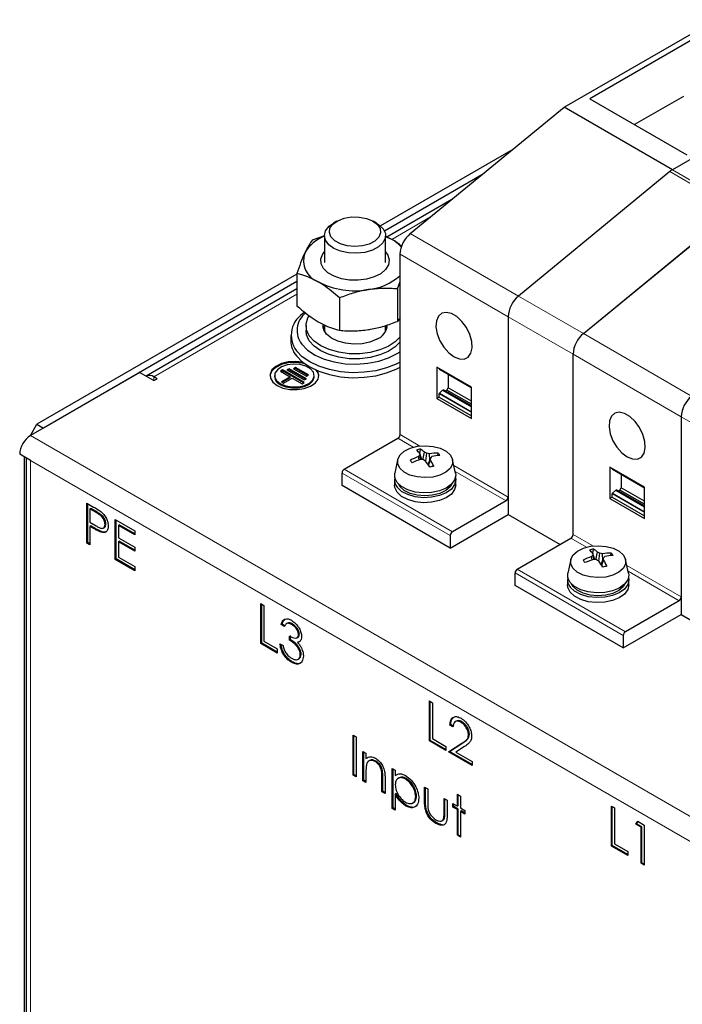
# Model space of a CAD drawing. Header units: millimetres. Extents: x 5 to 418, y 2 to 292.
# Tile 12 of 20: x 243 to 272, y 144 to 187. Entities that reach past the tile are written whole.
import ezdxf

# ---------------------------------------------------------------- set-up
doc = ezdxf.new("R2010")
doc.units = ezdxf.units.MM

msp = doc.modelspace()

# ---------------------------------------------------------------- linework, layer by layer
at = {"color": 7, "linetype": 'Continuous', "lineweight": 25}
for p, q in [((266.9288, 183.5382), (273.5379, 187.3535)), ((272.7271, 186.6024), (268.0526, 183.9039)), ((278.2519, 184.6322), (271.6428, 180.8168)), ((278.2519, 184.6322), (271.6433, 180.8171)), ((272.1237, 184.0113), (269.9951, 182.7825)), ((268.0526, 183.9039), (272.2764, 181.4656)), ((260.2219, 178.0337), (266.9288, 183.5382)), ((271.6428, 180.8168), (266.9288, 183.5382)), ((264.6857, 181.6972), (258.9232, 178.3706)), ((263.3441, 180.5962), (259.0992, 178.1456)), ((271.5257, 180.7349), (264.935, 175.3125)), ((262.0343, 179.5212), (259.1925, 177.8806)), ((267.7634, 173.6797), (274.3541, 179.1021)), ((267.7644, 173.6795), (274.4713, 179.184)), ((257.0198, 178.5766), (256.8689, 178.4895)), ((258.7548, 178.4895), (258.6039, 178.5766)), ((255.9611, 177.7618), (256.5036, 177.9508)), ((256.4785, 177.9453), (256.4785, 176.784)), ((259.1452, 176.784), (259.1452, 177.9453)), ((259.4146, 177.784), (259.1452, 177.9012)), ((259.7729, 169.282), (259.7729, 177.1353)), ((255.2837, 176.3024), (255.2837, 174.891)), ((255.2837, 176.2696), (243.9525, 169.7282)), ((255.2837, 175.943), (244.2354, 169.5649)), ((259.6626, 175.625), (259.7729, 175.9424)), ((255.2837, 175.6241), (248.7104, 171.8295)), ((259.6626, 175.625), (259.6626, 174.2137)), ((257.1344, 175.234), (257.1344, 173.8226)), ((259.7729, 174.3704), (259.6626, 174.2137)), ((264.4869, 174.4149), (264.4869, 165.7986)), ((264.4869, 174.4139), (264.4869, 166.5607)), ((255.6785, 174.0281), (255.6785, 173.8103)), ((256.4246, 173.9192), (256.4785, 174.0568)), ((256.4785, 174.0555), (256.4785, 173.7816)), ((259.1452, 173.7816), (259.1452, 174.0319)), ((255.0118, 173.5926), (255.0118, 173.3748)), ((267.3154, 164.9279), (267.3154, 172.782)), ((267.3154, 164.9279), (267.3154, 172.7811)), ((254.6556, 172.097), (254.5613, 172.0426)), ((254.5613, 172.0426), (254.9856, 171.7977)), ((254.6556, 172.0535), (254.599, 172.0208)), ((255.5984, 171.5528), (254.6556, 172.097)), ((254.6556, 172.0535), (254.6556, 172.097)), ((255.5607, 171.531), (254.6556, 172.0535)), ((254.9384, 172.1515), (254.8441, 172.097)), ((254.8441, 172.097), (255.5984, 171.6616)), ((254.9384, 172.1079), (254.8819, 172.0753)), ((255.6927, 171.716), (254.9384, 172.1515)), ((254.9384, 172.1079), (254.9384, 172.1515)), ((255.6549, 171.6943), (254.9384, 172.1079)), ((255.2213, 172.2059), (255.127, 172.1515)), ((255.127, 172.1515), (255.6927, 171.8249)), ((255.2213, 172.1623), (255.1647, 172.1297)), ((255.7869, 171.8793), (255.2213, 172.2059)), ((255.2213, 172.1623), (255.2213, 172.2059)), ((255.7492, 171.8576), (255.2213, 172.1623)), ((261.3757, 172.2217), (261.3757, 170.8499)), ((262.8842, 171.3509), (261.3757, 172.2217)), ((261.4794, 172.1406), (261.4794, 172.1619)), ((261.485, 172.1282), (262.8842, 171.3205)), ((248.4309, 171.9869), (243.6697, 169.2384)), ((248.4309, 171.9869), (249.0437, 171.6332)), ((249.1851, 171.7148), (249.0437, 171.7965)), ((249.0437, 171.6332), (249.1851, 171.7148)), ((254.3053, 171.8509), (254.3053, 171.8073)), ((254.9856, 171.7977), (254.6084, 171.58)), ((254.6084, 171.58), (254.7027, 171.5256)), ((254.9856, 171.7541), (254.6462, 171.5582)), ((254.7027, 171.5256), (255.0798, 171.7433)), ((254.9856, 171.7541), (254.9856, 171.7977)), ((255.0798, 171.7433), (255.5041, 171.4983)), ((255.5984, 171.6616), (255.6927, 171.716)), ((255.6927, 171.8249), (255.7869, 171.8793)), ((256.0386, 171.8073), (256.0386, 171.8509)), ((261.8659, 171.9083), (261.8659, 171.3181)), ((255.5041, 171.4983), (255.5984, 171.5528)), ((261.4927, 171.0793), (261.6302, 171.2103)), ((261.6302, 171.2103), (261.6679, 171.2321)), ((261.6302, 171.2103), (262.8842, 170.4864)), ((262.8842, 170.5299), (261.6679, 171.2321)), ((261.749, 171.1852), (261.8093, 171.2201)), ((261.8093, 171.2201), (261.8659, 171.3181)), ((262.8842, 170.5996), (261.8093, 171.2201)), ((262.8842, 170.7302), (261.8659, 171.3181)), ((262.8842, 169.9791), (262.8842, 171.3509)), ((261.4794, 170.9098), (261.3757, 170.8499)), ((261.3757, 170.8499), (262.8842, 169.9791)), ((261.4794, 170.9098), (261.4794, 171.0504)), ((261.4794, 170.9098), (262.8842, 170.0989)), ((272.0294, 170.0607), (272.0294, 161.4444)), ((272.0294, 170.0598), (272.0294, 162.2065)), ((243.6697, 169.2384), (243.9525, 169.7282)), ((243.9525, 169.7282), (244.2354, 169.5649)), ((257.3404, 167.7689), (259.6786, 169.1187)), ((260.6368, 168.4507), (260.6633, 168.6506)), ((243.6697, 168.1497), (243.1983, 168.4219)), ((243.3869, 168.313), (243.3869, 122.1512)), ((243.4744, 168.2625), (243.4744, 121.6069)), ((259.6705, 168.1868), (259.5436, 167.6037)), ((260.6069, 168.1769), (260.576, 168.3203)), ((260.6878, 168.1958), (260.6279, 168.3886)), ((260.7265, 168.1899), (260.6355, 168.4546)), ((260.7666, 168.1832), (260.8445, 168.5086)), ((260.8955, 168.1186), (260.9427, 168.47)), ((261.0034, 167.9617), (261.1052, 168.2605)), ((261.0194, 167.9377), (261.0976, 168.1823)), ((261.0678, 168.1508), (261.0625, 168.4461)), ((261.4214, 168.3627), (261.436, 168.4728)), ((262.1895, 167.6037), (262.0626, 168.1868)), ((268.9181, 167.8676), (268.9181, 166.4958)), ((270.4266, 166.9967), (268.9181, 167.8676)), ((269.0218, 167.7865), (269.0218, 167.8077)), ((269.0275, 167.774), (270.4266, 166.9663)), ((257.2462, 167.0613), (257.2462, 167.6056)), ((259.5332, 167.3009), (259.5332, 167.0832)), ((262.1999, 167.0832), (262.1999, 167.3009)), ((269.4084, 167.5541), (269.4084, 166.9639)), ((261.9602, 164.3399), (257.2462, 167.0613)), ((259.7713, 167.0178), (259.7027, 167.1322)), ((269.0352, 166.7251), (269.1727, 166.8561)), ((269.1727, 166.8561), (269.2104, 166.8779)), ((269.1727, 166.8561), (270.4266, 166.1322)), ((270.4266, 166.1758), (269.2104, 166.8779)), ((269.2915, 166.8311), (269.3518, 166.8659)), ((269.3518, 166.8659), (269.4084, 166.9639)), ((270.4266, 166.2454), (269.3518, 166.8659)), ((270.4266, 166.3761), (269.4084, 166.9639)), ((270.4266, 165.6249), (270.4266, 166.9967)), ((269.0218, 166.5556), (268.9181, 166.4958)), ((268.9181, 166.4958), (270.4266, 165.6249)), ((269.0218, 166.5556), (269.0218, 166.6962)), ((269.0218, 166.5556), (270.4266, 165.7447)), ((246.1258, 166.2964), (246.4217, 166.1256)), ((246.1258, 164.5544), (246.1258, 166.2964)), ((246.1636, 164.5762), (246.1636, 166.2746)), ((246.2989, 166.0613), (246.2612, 166.0395)), ((246.2612, 166.0395), (246.2612, 165.4589)), ((246.5371, 165.8803), (246.2612, 166.0395)), ((246.5748, 165.902), (246.2989, 166.0613)), ((264.3926, 166.3974), (262.0545, 165.0476)), ((247.3636, 165.5818), (248.2145, 165.0906)), ((247.3636, 163.8399), (247.3636, 165.5818)), ((247.4013, 163.8616), (247.4013, 165.56)), ((261.9602, 164.3399), (264.4869, 165.7986)), ((264.4869, 165.7986), (266.7496, 164.4924)), ((246.2612, 165.4589), (246.5253, 165.3026)), ((246.2989, 165.302), (246.2612, 165.2802)), ((246.2612, 165.2802), (246.2612, 164.4762)), ((246.3691, 165.2179), (246.2612, 165.2802)), ((246.4068, 165.2397), (246.2989, 165.302)), ((246.8432, 165.2096), (246.8904, 165.2368)), ((246.9565, 165.3924), (246.9188, 165.3707)), ((247.5367, 165.3468), (247.499, 165.325)), ((247.499, 165.325), (247.499, 164.789)), ((248.2145, 164.9119), (247.499, 165.325)), ((248.2145, 164.9555), (247.5367, 165.3468)), ((246.7909, 165.0466), (246.7532, 165.0248)), ((247.499, 164.789), (248.2145, 164.3759)), ((248.2145, 165.0906), (248.2145, 164.9119)), ((261.9602, 164.8843), (261.9602, 164.3399)), ((264.8829, 163.4148), (267.2211, 164.7646)), ((246.1636, 164.5762), (246.1258, 164.5544)), ((246.2612, 164.4762), (246.1258, 164.5544)), ((246.2612, 164.5198), (246.1636, 164.5762)), ((247.5367, 164.6321), (247.499, 164.6104)), ((247.499, 164.6104), (247.499, 163.9404)), ((248.2145, 164.1973), (247.499, 164.6104)), ((248.2145, 164.2408), (247.5367, 164.6321)), ((248.2145, 164.3759), (248.2145, 164.1973)), ((268.1793, 164.0965), (268.2058, 164.2965)), ((247.4013, 163.8616), (247.3636, 163.8399)), ((248.2145, 163.3486), (247.3636, 163.8399)), ((248.2145, 163.3922), (247.4013, 163.8616)), ((247.499, 163.9404), (248.2145, 163.5273)), ((268.1494, 163.8227), (268.1185, 163.9662)), ((268.2303, 163.8417), (268.1704, 164.0344)), ((268.269, 163.8357), (268.178, 164.1004)), ((268.3091, 163.8291), (268.387, 164.1544)), ((268.4379, 163.7644), (268.4852, 164.1158)), ((268.5459, 163.6075), (268.6477, 163.9063)), ((268.6103, 163.7966), (268.605, 164.0919)), ((268.9639, 164.0085), (268.9785, 164.1187)), ((248.2145, 163.5273), (248.2145, 163.3486)), ((267.213, 163.8326), (267.0861, 163.2495)), ((268.5619, 163.5835), (268.6401, 163.8281)), ((269.7319, 163.2495), (269.605, 163.8326)), ((264.7886, 162.7071), (264.7886, 163.2515)), ((269.5027, 159.9857), (264.7886, 162.7071)), ((267.0757, 162.9467), (267.0757, 162.729)), ((267.3138, 162.6637), (267.2451, 162.7781)), ((269.7423, 162.729), (269.7423, 162.9467)), ((253.707, 161.9198), (253.8424, 161.8417)), ((253.707, 160.1779), (253.707, 161.9198)), ((253.7447, 160.1997), (253.7447, 161.8981)), ((253.8424, 161.8417), (253.8424, 160.2784)), ((271.9351, 162.0432), (269.597, 160.6934)), ((269.5027, 159.9857), (272.0294, 161.4444)), ((272.0294, 161.4444), (274.292, 160.1382)), ((254.6343, 161.0261), (254.5966, 161.0043)), ((254.732, 160.9261), (254.5966, 161.0043)), ((254.7697, 160.9479), (254.6343, 161.0261)), ((254.866, 161.066), (254.8188, 161.0388)), ((255.0852, 161.0338), (255.0475, 161.012)), ((254.9641, 160.3232), (254.9641, 160.5018)), ((255.0018, 160.3449), (255.0018, 160.5236)), ((255.2872, 160.4339), (255.3343, 160.4612)), ((255.3886, 160.5854), (255.3509, 160.5636)), ((269.5027, 160.5301), (269.5027, 159.9857)), ((253.7447, 160.1997), (253.707, 160.1779)), ((254.4226, 159.7648), (253.707, 160.1779)), ((254.4226, 159.8083), (253.7447, 160.1997)), ((253.8424, 160.2784), (254.4226, 159.9435)), ((254.5386, 160.1668), (254.674, 160.0887)), ((255.0018, 160.3449), (254.9641, 160.3232)), ((255.3478, 160.2499), (255.3101, 160.2281)), ((254.4226, 159.9435), (254.4226, 159.7648)), ((255.4659, 159.7085), (255.4282, 159.6867)), ((255.0794, 159.3845), (255.0417, 159.3627)), ((255.3327, 159.4939), (255.3799, 159.5211)), ((261.0561, 157.6773), (261.1914, 157.5992)), ((261.0561, 155.9354), (261.0561, 157.6773)), ((261.0938, 155.9571), (261.0938, 157.6555)), ((261.1914, 157.5992), (261.1914, 156.0359)), ((261.9834, 156.6495), (261.9457, 156.6278)), ((262.0811, 156.5496), (261.9457, 156.6278)), ((262.1188, 156.5714), (261.9834, 156.6495)), ((262.2273, 156.8041), (262.1801, 156.7769)), ((262.4684, 156.7715), (262.4307, 156.7498)), ((257.7296, 156.1919), (257.865, 156.1137)), ((257.7296, 154.4499), (257.7296, 156.1919)), ((257.7674, 154.4717), (257.7674, 156.1701)), ((262.7957, 156.2295), (262.758, 156.2077)), ((257.865, 156.1137), (257.865, 154.3718)), ((261.0938, 155.9571), (261.0561, 155.9354)), ((261.7716, 155.5223), (261.0561, 155.9354)), ((261.7716, 155.5658), (261.0938, 155.9571)), ((261.1914, 156.0359), (261.7716, 155.7009)), ((261.7716, 155.7009), (261.7716, 155.5223)), ((261.8877, 155.4553), (262.4727, 155.8385)), ((261.9254, 155.4771), (262.5104, 155.8603)), ((262.5881, 155.6947), (262.2107, 155.4475)), ((258.1551, 155.4773), (258.2905, 155.3991)), ((258.1551, 154.2043), (258.1551, 155.4773)), ((258.1928, 154.2261), (258.1928, 155.4555)), ((258.2905, 155.3991), (258.2905, 155.1695)), ((261.9254, 155.4771), (261.8877, 155.4553)), ((262.9127, 154.8636), (261.8877, 155.4553)), ((262.9127, 154.9071), (261.9254, 155.4771)), ((262.2107, 155.4475), (262.9127, 155.0422)), ((258.3282, 155.1913), (258.2905, 155.1695)), ((258.4525, 155.0827), (258.4054, 155.0554)), ((258.7241, 155.0584), (258.6864, 155.0366)), ((262.9127, 155.0422), (262.9127, 154.8636)), ((257.7674, 154.4717), (257.7296, 154.4499)), ((257.865, 154.3718), (257.7296, 154.4499)), ((257.865, 154.4153), (257.7674, 154.4717)), ((258.2905, 154.5864), (258.2905, 154.1262)), ((259.0084, 154.6437), (258.9707, 154.6219)), ((259.4315, 154.7404), (259.5669, 154.6623)), ((259.4315, 152.9985), (259.4315, 154.7404)), ((259.4692, 153.0202), (259.4692, 154.7186)), ((259.5669, 154.6623), (259.5669, 154.4267)), ((259.6046, 154.4485), (259.5669, 154.4267)), ((258.1928, 154.2261), (258.1551, 154.2043)), ((258.2905, 154.1262), (258.1551, 154.2043)), ((258.2905, 154.1697), (258.1928, 154.2261)), ((258.9867, 153.7242), (258.9867, 154.323)), ((259.0244, 153.746), (259.0244, 154.3448)), ((259.1221, 154.2962), (259.1221, 153.6461)), ((259.7331, 154.3312), (259.6859, 154.3039)), ((260.0488, 154.2936), (260.0111, 154.2718)), ((259.0244, 153.746), (258.9867, 153.7242)), ((259.1221, 153.6461), (258.9867, 153.7242)), ((259.1221, 153.6896), (259.0244, 153.746)), ((259.6046, 153.6417), (259.5669, 153.6199)), ((259.5669, 153.6199), (259.5669, 152.9203)), ((260.8433, 153.9254), (260.9787, 153.8472)), ((260.8433, 153.3172), (260.8433, 153.9254)), ((260.881, 153.3389), (260.881, 153.9036)), ((260.9787, 153.8472), (260.9787, 153.2568)), ((262.2745, 153.6129), (262.4098, 153.5347)), ((262.2745, 153.0992), (262.2745, 153.6129)), ((262.3122, 153.121), (262.3122, 153.5911)), ((260.0543, 153.1292), (260.0166, 153.1074)), ((260.321, 153.2305), (260.3682, 153.2577)), ((260.4943, 153.5357), (260.4565, 153.5139)), ((261.6943, 153.4342), (261.8297, 153.356)), ((261.6943, 152.8437), (261.6943, 153.4342)), ((261.732, 152.8655), (261.732, 153.4124)), ((261.8297, 153.356), (261.8297, 152.7363)), ((262.0811, 153.2109), (262.2745, 153.0992)), ((262.0811, 153.0545), (262.0811, 153.2109)), ((262.1188, 153.0763), (262.1188, 153.1891)), ((262.3122, 153.121), (262.2745, 153.0992)), ((262.4098, 153.5347), (262.4098, 153.0211)), ((259.4692, 153.0202), (259.4315, 152.9985)), ((259.5669, 152.9203), (259.4315, 152.9985)), ((259.5669, 152.9638), (259.4692, 153.0202)), ((262.1188, 153.0763), (262.0811, 153.0545)), ((262.2745, 152.9429), (262.0811, 153.0545)), ((262.3122, 152.9647), (262.1188, 153.0763)), ((262.3122, 152.9647), (262.2745, 152.9429)), ((262.2745, 151.8263), (262.2745, 152.9429)), ((262.3122, 151.848), (262.3122, 152.9647)), ((262.4098, 153.0211), (262.6032, 152.9094)), ((262.4476, 152.8865), (262.4098, 152.8647)), ((262.4098, 152.8647), (262.4098, 151.7481)), ((262.6032, 152.7531), (262.4098, 152.8647)), ((262.6032, 152.7966), (262.4476, 152.8865)), ((262.6032, 152.9094), (262.6032, 152.7531)), ((268.9853, 153.0998), (269.1207, 153.0217)), ((268.9853, 151.3579), (268.9853, 153.0998)), ((269.023, 151.3797), (269.023, 153.0781)), ((269.1207, 153.0217), (269.1207, 151.4584)), ((261.3751, 152.3666), (261.3374, 152.3449)), ((261.5985, 152.4587), (261.6456, 152.4859)), ((261.7096, 152.5682), (261.6719, 152.5464)), ((270.049, 152.3071), (270.1376, 152.4347)), ((270.0867, 152.3289), (270.049, 152.3071)), ((270.2811, 152.1732), (270.049, 152.3071)), ((270.0867, 152.3289), (270.1537, 152.4254)), ((270.3188, 152.1949), (270.0867, 152.3289)), ((270.1376, 152.4347), (270.4165, 152.2737)), ((270.4165, 152.2737), (270.4165, 150.5317)), ((262.3122, 151.848), (262.2745, 151.8263)), ((262.4098, 151.7916), (262.3122, 151.848)), ((270.3188, 152.1949), (270.2811, 152.1732)), ((270.2811, 150.6099), (270.2811, 152.1732)), ((270.3188, 150.6316), (270.3188, 152.1949)), ((262.4098, 151.7481), (262.2745, 151.8263)), ((269.1207, 151.4584), (269.7009, 151.1235)), ((269.023, 151.3797), (268.9853, 151.3579)), ((269.7009, 150.9448), (268.9853, 151.3579)), ((269.7009, 150.9883), (269.023, 151.3797)), ((269.7009, 151.1235), (269.7009, 150.9448)), ((270.3188, 150.6316), (270.2811, 150.6099)), ((270.4165, 150.5317), (270.2811, 150.6099)), ((270.4165, 150.5753), (270.3188, 150.6316))]:
    msp.add_line(p, q, dxfattribs=at)
at = {"color": 7, "linetype": 'Continuous', "lineweight": 18}
for p, q in [((274.3541, 179.1021), (271.5257, 180.7349)), ((271.6433, 180.8171), (274.4717, 179.1843)), ((261.1083, 178.7612), (259.4151, 177.7837)), ((264.9353, 175.3127), (260.2219, 178.0337)), ((259.7729, 177.1353), (264.4869, 174.4139)), ((255.2837, 175.3987), (249.0437, 171.7965)), ((264.935, 175.3125), (267.7634, 173.6797)), ((264.4869, 174.4149), (267.3154, 172.782)), ((272.4778, 170.9585), (267.7644, 173.6795)), ((267.3154, 172.7811), (272.0294, 170.0598)), ((262.8842, 171.3297), (261.4794, 172.1406)), ((249.0437, 171.6332), (249.0437, 171.7965)), ((261.4794, 171.0504), (262.8842, 170.2394)), ((262.8842, 170.276), (261.4927, 171.0793)), ((272.0294, 170.0607), (274.8578, 168.4279)), ((280.8164, 147.7941), (243.6697, 169.2384)), ((259.6786, 169.1187), (260.3528, 168.7295)), ((260.637, 168.7832), (259.7729, 169.282)), ((279.8736, 147.2497), (243.6697, 168.1497)), ((243.6697, 168.1497), (243.6697, 121.3347)), ((262.0545, 165.0476), (257.3404, 167.7689)), ((264.4869, 166.5607), (262.119, 167.9277)), ((270.4266, 166.9755), (269.0218, 167.7865)), ((257.2462, 167.6056), (261.9602, 164.8843)), ((262.1732, 167.6787), (264.3926, 166.3974)), ((269.0218, 166.6962), (270.4266, 165.8853)), ((270.4266, 165.9219), (269.0352, 166.7251)), ((246.5748, 165.902), (246.5371, 165.8803)), ((246.4068, 165.2397), (246.3691, 165.2179)), ((267.2211, 164.7646), (267.8953, 164.3754)), ((268.1795, 164.429), (267.3154, 164.9279)), ((269.597, 160.6934), (264.8829, 163.4148)), ((272.0294, 162.2065), (269.6614, 163.5735)), ((264.7886, 163.2515), (269.5027, 160.5301)), ((269.7156, 163.3245), (271.9351, 162.0432)), ((262.5104, 155.8603), (262.4727, 155.8385)), ((259.0244, 154.3448), (258.9867, 154.323)), ((260.881, 153.3389), (260.8433, 153.3172)), ((261.732, 152.8655), (261.6943, 152.8437))]:
    msp.add_line(p, q, dxfattribs=at)
at = {"color": 7, "linetype": 'Continuous', "lineweight": 25, "flags": 128}
for points in [[(258.7548, 178.4895), (258.8559, 178.424), (259.0409, 178.2436), (259.1348, 178.0411), (259.1305, 177.8315), (259.0285, 177.6304), (258.8362, 177.4526), (258.5679, 177.3113), (258.2436, 177.217), (257.8872, 177.1768), (257.5252, 177.1936), (257.1846, 177.2661), (256.8904, 177.389), (256.6646, 177.5531), (256.5238, 177.7463), (256.4786, 177.9543), (256.5323, 178.1617), (256.6808, 178.3529), (256.8689, 178.4895)], [(257.057, 178.5972), (257.3345, 178.7044), (257.6543, 178.7596), (257.9882, 178.758), (258.3063, 178.6996), (258.5806, 178.5897), (258.7865, 178.438), (258.9058, 178.258), (258.928, 178.0657), (258.8509, 177.8782), (258.6815, 177.7121), (258.4349, 177.5822), (258.1329, 177.5001), (257.8023, 177.4729), (257.4726, 177.5033), (257.1731, 177.5884), (256.9303, 177.7207), (256.7658, 177.8884), (256.6943, 178.0766), (256.7221, 178.2687), (256.8467, 178.4475), (257.057, 178.5972)], [(259.4146, 177.784), (259.1917, 177.8969), (259.1452, 177.9169)], [(259.1452, 177.2451), (259.2445, 177.099), (259.3029, 176.8858), (259.2678, 176.6709), (259.1411, 176.4678), (258.9309, 176.2892), (258.6504, 176.1464), (258.3172, 176.0484), (257.9522, 176.0013), (257.5785, 176.0081), (257.2194, 176.0684), (256.8975, 176.1782), (256.633, 176.3309), (256.4427, 176.5167), (256.3384, 176.724), (256.3266, 176.9398), (256.4082, 177.1505), (256.4785, 177.2451)], [(262.1299, 172.6682), (262.3633, 172.5741), (262.576, 172.5695), (262.7491, 172.6551), (262.8671, 172.823), (262.9196, 173.0585), (262.902, 173.3405), (262.8158, 173.644), (262.6686, 173.9421), (262.4735, 174.2083), (262.2479, 174.4189), (262.0119, 174.5552), (261.7863, 174.605), (261.5912, 174.5641), (261.444, 174.4359), (261.3578, 174.2319), (261.3402, 173.9703), (261.3927, 173.6742), (261.5107, 173.37), (261.6838, 173.0846), (261.8965, 172.8436), (262.1299, 172.6682)], [(259.261, 173.1243), (258.8905, 172.9656), (258.4696, 172.8565), (258.018, 172.8023), (257.5567, 172.8054), (257.1074, 172.8656), (256.691, 172.9802), (256.327, 173.1438), (256.0324, 173.3488), (255.821, 173.5855), (255.7028, 173.8429), (255.6831, 174.1089), (255.763, 174.3712), (255.8126, 174.4578)], [(259.261, 172.9065), (258.8905, 172.7478), (258.4696, 172.6388), (258.018, 172.5845), (257.5567, 172.5876), (257.1074, 172.6479), (256.691, 172.7625), (256.327, 172.9261), (256.0324, 173.131), (255.821, 173.3677), (255.7028, 173.6251), (255.6785, 173.8103)], [(258.7628, 173.4349), (258.4645, 173.3131), (258.1217, 173.2399), (257.7578, 173.2205), (257.3975, 173.2561), (257.0655, 173.3443), (256.7844, 173.4791), (256.5733, 173.6513), (256.4466, 173.8492), (256.4118, 174.0281)], [(256.4246, 173.9192), (256.4745, 174.0495), (256.4785, 174.0568)], [(259.1566, 174.0351), (259.1771, 173.9892), (259.1991, 173.9192)], [(259.1585, 174.0313), (259.1941, 173.9384), (259.1991, 173.9192)], [(259.7729, 173.5432), (259.5636, 173.3252), (259.261, 173.1243)], [(259.7729, 173.3255), (259.5636, 173.1075), (259.261, 172.9065)], [(259.7729, 172.4388), (259.6117, 172.3544), (259.1869, 172.1845), (258.7153, 172.0626), (258.2129, 171.9928), (257.6969, 171.9775), (257.1848, 172.0172), (256.694, 172.1106), (256.2413, 172.2544), (255.8421, 172.4438), (255.51, 172.6723), (255.2563, 172.9321)], [(255.4997, 173.2127), (255.746, 172.9638), (256.0718, 172.7474), (256.4644, 172.5719), (256.9088, 172.4439), (257.388, 172.3685), (257.8834, 172.3484), (258.376, 172.3846), (258.847, 172.4755), (259.2782, 172.6178), (259.653, 172.8058), (259.7729, 172.8845)], [(255.6263, 172.3645), (255.5243, 172.3885), (255.2119, 172.4227), (254.8959, 172.4021), (254.6045, 172.3287), (254.3635, 172.209), (254.1943, 172.0536), (254.112, 171.8763), (254.106, 171.8291)], [(255.542, 172.4284), (255.5243, 172.4321), (255.2119, 172.4662), (254.8959, 172.4457), (254.6045, 172.3723), (254.3635, 172.2525), (254.1943, 172.0971), (254.112, 171.9198), (254.1239, 171.7364), (254.2289, 171.5631), (254.4177, 171.4155)], [(255.2563, 172.7143), (255.51, 172.4545), (255.8421, 172.226), (256.2413, 172.0366), (256.694, 171.8928), (257.1848, 171.7995), (257.6969, 171.7598), (258.2129, 171.7751), (258.7153, 171.8449), (259.1869, 171.9668), (259.6117, 172.1366), (259.7729, 172.2211)], [(254.5591, 171.4971), (254.7913, 171.4014), (255.0648, 171.3544), (255.3498, 171.3612), (255.6156, 171.4211), (255.8333, 171.5275), (255.9794, 171.669), (256.0379, 171.8302), (256.0026, 171.9936), (255.8773, 172.1416), (255.6756, 172.2581), (255.4193, 172.3304), (255.1362, 172.3508), (254.8569, 172.317), (254.6118, 172.2327), (254.4275, 172.107), (254.3238, 171.9536), (254.312, 171.789), (254.3934, 171.6311), (254.5591, 171.4971)], [(254.4177, 171.4155), (254.6736, 171.3065), (254.9737, 171.2458), (255.2914, 171.239), (255.5985, 171.2865), (255.8677, 171.3841), (256.0751, 171.5233), (256.2023, 171.6915), (256.2379, 171.8739), (256.1788, 172.0543), (256.1724, 172.0645)], [(254.5591, 171.4536), (254.7913, 171.3578), (255.0648, 171.3109), (255.3498, 171.3177), (255.6156, 171.3775), (255.8333, 171.484), (255.9794, 171.6255), (256.0379, 171.7867), (256.0386, 171.8073)], [(269.6724, 168.314), (269.9058, 168.2199), (270.1185, 168.2154), (270.2916, 168.3009), (270.4096, 168.4688), (270.4621, 168.7043), (270.4445, 168.9863), (270.3582, 169.2899), (270.211, 169.588), (270.016, 169.8541), (269.7904, 170.0647), (269.5543, 170.201), (269.3288, 170.2509), (269.1337, 170.2099), (268.9865, 170.0817), (268.9003, 169.8778), (268.8826, 169.6161), (268.9352, 169.32), (269.0532, 169.0158), (269.2263, 168.7305), (269.4389, 168.4894), (269.6724, 168.314)], [(259.7663, 167.8157), (259.6721, 168.0061), (259.6747, 168.2042), (259.7738, 168.3938), (259.9614, 168.5596), (260.2224, 168.6882), (260.5356, 168.7692), (260.8755, 168.7959), (261.2148, 168.7662), (261.5258, 168.6826), (261.7834, 168.5518), (261.9668, 168.3844), (262.061, 168.1939), (262.0584, 167.9959), (261.9593, 167.8062), (261.7716, 167.6404), (261.5107, 167.5118), (261.1975, 167.4309), (260.8575, 167.4042), (260.5183, 167.4338), (260.2073, 167.5174), (259.9497, 167.6483), (259.7663, 167.8157)], [(259.6496, 167.1932), (259.5477, 167.3944), (259.5436, 167.6037)], [(262.1895, 167.6037), (262.1998, 167.5164), (262.1544, 167.3084), (262.0134, 167.1152), (261.7874, 166.9511), (261.4931, 166.8283), (261.1524, 166.7559), (260.7904, 166.7393), (260.4341, 166.7797), (260.1098, 166.874), (259.8417, 167.0154), (259.6496, 167.1932)], [(262.1878, 167.4043), (262.1998, 167.3095), (262.1544, 167.1015), (262.0134, 166.9083), (261.7874, 166.7443), (261.4931, 166.6215), (261.1524, 166.5491), (260.7904, 166.5324), (260.4341, 166.5728), (260.1098, 166.6672), (259.8417, 166.8085), (259.6496, 166.9864)], [(259.6496, 166.7686), (259.5477, 166.9698), (259.5332, 167.0832)], [(262.1999, 167.0832), (262.1544, 166.8838), (262.0134, 166.6906), (261.7874, 166.5265), (261.4931, 166.4037), (261.1524, 166.3313), (260.7904, 166.3147), (260.4341, 166.3551), (260.1098, 166.4494), (259.8417, 166.5908), (259.6496, 166.7686)], [(262.0304, 167.1322), (261.9543, 167.0084), (261.7676, 166.8434), (261.5078, 166.7154), (261.196, 166.6348), (260.8576, 166.6082), (260.5199, 166.6377), (260.2103, 166.7209), (259.9538, 166.8512), (259.7713, 167.0178)], [(267.3088, 163.4615), (267.2146, 163.652), (267.2172, 163.85), (267.3163, 164.0396), (267.5039, 164.2055), (267.7649, 164.3341), (268.078, 164.415), (268.418, 164.4417), (268.7572, 164.4121), (269.0683, 164.3284), (269.3259, 164.1976), (269.5092, 164.0302), (269.6034, 163.8397), (269.6009, 163.6417), (269.5018, 163.452), (269.3141, 163.2862), (269.0531, 163.1576), (268.74, 163.0767), (268.4, 163.05), (268.0608, 163.0796), (267.7498, 163.1633), (267.4921, 163.2941), (267.3088, 163.4615)], [(267.1921, 162.8391), (267.0902, 163.0403), (267.0861, 163.2495)], [(269.7319, 163.2495), (269.7423, 163.1622), (269.6968, 162.9542), (269.5559, 162.761), (269.3299, 162.5969), (269.0356, 162.4742), (268.6948, 162.4018), (268.3329, 162.3851), (267.9766, 162.4255), (267.6523, 162.5198), (267.3842, 162.6612), (267.1921, 162.8391)], [(269.7303, 163.0502), (269.7423, 162.9553), (269.6968, 162.7473), (269.5559, 162.5542), (269.3299, 162.3901), (269.0356, 162.2673), (268.6948, 162.1949), (268.3329, 162.1783), (267.9766, 162.2186), (267.6523, 162.313), (267.3842, 162.4543), (267.1921, 162.6322)], [(267.1921, 162.4145), (267.0902, 162.6157), (267.0757, 162.729)], [(269.7423, 162.729), (269.6968, 162.5296), (269.5559, 162.3364), (269.3299, 162.1723), (269.0356, 162.0496), (268.6948, 161.9772), (268.3329, 161.9605), (267.9766, 162.0009), (267.6523, 162.0952), (267.3842, 162.2366), (267.1921, 162.4145)], [(269.5729, 162.7781), (269.4968, 162.6543), (269.31, 162.4892), (269.0502, 162.3612), (268.7385, 162.2806), (268.4001, 162.254), (268.0624, 162.2835), (267.7527, 162.3668), (267.4963, 162.497), (267.3138, 162.6637)]]:
    msp.add_lwpolyline(points, dxfattribs=at)
at = {"color": 7, "linetype": 'Continuous', "lineweight": 25}
for centre, radius, start, end in [((272.083, 180.0625), 0.8733, 120.22845, 129.65233), ((261.0241, 177.0713), 1.2529, 129.81596, 177.07377), ((257.0364, 176.3841), 1.6312, 109.99904, 150.09235), ((258.626, 176.3635), 1.6247, 42.17862, 60.96338), ((256.562, 176.8654), 0.9965, 160.539, 249.25792), ((257.808, 179.0238), 3.4794, 242.64283, 279.7711), ((258.1199, 178.0828), 2.5035, 276.38899, 311.3193), ((265.7382, 174.3509), 1.253, 129.87255, 177.07291), ((256.1686, 173.607), 1.1349, 118.23478, 216.49264), ((256.2543, 173.8183), 0.9675, 128.0172, 218.74748), ((258.52, 174.0853), 0.6942, 290.47412, 355.27204), ((256.0666, 173.3897), 1.0549, 180.80756, 219.80777), ((268.5667, 172.7181), 1.253, 129.87255, 177.07291), ((268.5666, 172.7172), 1.2529, 129.81596, 177.07377), ((255.8166, 171.7948), 0.4228, 4.65116, 43.37778), ((261.4929, 172.1392), 0.0136, 174.08094, 234.59887), ((248.8484, 171.5239), 0.3353, 54.38242, 114.30712), ((254.721, 171.8376), 0.4168, 184.16873, 247.15141), ((261.522, 171.0482), 0.0427, 133.37043, 177.08206), ((273.2807, 169.9967), 1.253, 129.87255, 177.07291), ((244.2218, 168.3753), 1.0245, 122.60548, 177.39452), ((259.5682, 169.2914), 0.2049, 302.60548, 357.39452), ((261.2202, 166.1419), 2.5698, 102.51605, 106.46605), ((259.0745, 167.1199), 2.0538, 40.53242, 46.36461), ((260.1337, 167.7881), 1.0121, 45.38582, 58.44795), ((261.5049, 165.7953), 2.6905, 110.19798, 118.57609), ((256.6469, 165.3069), 4.5696, 36.98515, 38.60349), ((262.0156, 164.1073), 4.3065, 108.19919, 113.5188), ((261.9942, 167.2963), 1.7492, 141.35819, 144.16672), ((262.733, 168.1794), 2.1155, 172.52519, 174.32434), ((260.1075, 164.311), 3.9279, 79.98822, 81.75721), ((259.0413, 164.6819), 3.9102, 61.80901, 63.43021), ((260.139, 166.5704), 2.0626, 67.06675, 69.99951), ((260.4774, 165.8271), 2.6836, 77.40656, 80.01362), ((261.415, 166.1462), 2.3268, 89.48233, 98.71303), ((255.4543, 168.7704), 5.6739, 354.05021, 354.844), ((258.9427, 166.8885), 2.5134, 23.86363, 30.98131), ((264.2796, 165.7236), 4.0636, 140.21207, 141.36924), ((261.7464, 165.2048), 3.1745, 94.17811, 100.69798), ((260.1524, 167.3957), 1.6756, 35.58708, 40.00155), ((257.4508, 167.5963), 0.2049, 122.60548, 177.39452), ((254.6962, 163.7345), 7.5928, 32.92038, 35.35739), ((262.135, 164.0935), 3.9152, 103.19485, 105.78725), ((269.0354, 167.7851), 0.0136, 174.08094, 234.59887), ((260.0128, 167.299), 0.4792, 167.30315, 220.72109), ((264.2822, 166.57), 0.2049, 302.60548, 357.39452), ((269.0645, 166.6941), 0.0427, 133.37043, 177.08206), ((262.1649, 164.875), 0.2049, 122.60548, 177.39452), ((267.1107, 164.9372), 0.2049, 302.60548, 357.39452), ((268.7627, 161.7877), 2.5698, 102.51605, 106.46605), ((267.6761, 163.434), 1.0121, 45.38582, 58.44795), ((269.0474, 161.4411), 2.6905, 110.19798, 118.57609), ((269.5581, 159.7531), 4.3065, 108.19919, 113.5188), ((266.617, 162.7657), 2.0538, 40.53242, 46.36461), ((269.5366, 162.9421), 1.7492, 141.35819, 144.16672), ((270.2755, 163.8252), 2.1155, 172.52519, 174.32434), ((267.6499, 159.9568), 3.9279, 79.98822, 81.75721), ((267.6815, 162.2162), 2.0626, 67.06675, 69.99951), ((268.0199, 161.4729), 2.6836, 77.40656, 80.01362), ((268.9574, 161.792), 2.3268, 89.48233, 98.71303), ((262.9967, 164.4162), 5.6739, 354.05021, 354.844), ((271.8221, 161.3694), 4.0636, 140.21207, 141.36924), ((269.2888, 160.8506), 3.1745, 94.17811, 100.69798), ((267.6949, 163.0416), 1.6756, 35.58708, 40.00155), ((264.9933, 163.2422), 0.2049, 122.60548, 177.39452), ((264.1894, 160.9527), 4.5696, 36.98515, 38.60349), ((266.5838, 160.3277), 3.9102, 61.80901, 63.43021), ((262.2387, 159.3803), 7.5928, 32.92038, 35.35739), ((269.6775, 159.7393), 3.9152, 103.19485, 105.78725), ((266.4852, 162.5343), 2.5134, 23.86363, 30.98131), ((267.5553, 162.9448), 0.4792, 167.30315, 220.72109), ((271.8247, 162.2158), 0.2049, 302.60548, 357.39452), ((269.7074, 160.5208), 0.2049, 122.60548, 177.39452)]:
    msp.add_arc(centre, radius, start, end, dxfattribs=at)
for points, knots in [([(255.9611, 177.7618), (255.9061, 177.6895), (255.7951, 177.5436), (255.6803, 177.3135), (255.6224, 177.1974)], [0, 0, 0, 0, 0.495458, 1, 1, 1, 1]), ([(259.8458, 177.4796), (259.7794, 177.5354), (259.6376, 177.6547), (259.492, 177.7391), (259.4146, 177.784)], [0, 0, 0, 0, 0.46821256, 1, 1, 1, 1]), ([(255.6224, 177.1974), (255.6144, 177.1799), (255.5536, 177.0474), (255.4389, 176.7644), (255.3358, 176.4573), (255.2837, 176.3024)], [0, 0, 0, 0, 0.070088, 0.5307834, 1, 1, 1, 1]), ([(256.2091, 175.9335), (255.9677, 176.0529), (255.6544, 176.208), (255.3529, 176.2847), (255.2837, 176.3024)], [0, 0, 0, 0, 0.7702918, 1, 1, 1, 1]), ([(257.1344, 175.234), (256.9046, 175.4332), (256.5994, 175.6977), (256.2863, 175.8868), (256.2091, 175.9335)], [0, 0, 0, 0, 0.7534206, 1, 1, 1, 1]), ([(258.3985, 175.5948), (258.3685, 175.59), (258.1416, 175.5534), (257.7138, 175.4511), (257.3287, 175.3068), (257.1344, 175.234)], [0, 0, 0, 0, 0.070088, 0.5307834, 1, 1, 1, 1]), ([(259.6626, 175.625), (259.4573, 175.6395), (259.0429, 175.6686), (258.6146, 175.6196), (258.3985, 175.5948)], [0, 0, 0, 0, 0.495458, 1, 1, 1, 1]), ([(255.2837, 174.891), (255.3529, 174.8287), (255.6544, 174.5574), (255.9677, 174.3507), (256.2091, 174.1915)], [0, 0, 0, 0, 0.2297082, 1, 1, 1, 1]), ([(256.2091, 174.1915), (256.2863, 174.149), (256.5994, 173.9766), (256.9046, 173.8888), (257.1344, 173.8226)], [0, 0, 0, 0, 0.2465794, 1, 1, 1, 1]), ([(258.3985, 173.8529), (258.4285, 173.8577), (258.6554, 173.8943), (259.0832, 173.9966), (259.4683, 174.1409), (259.6626, 174.2137)], [0, 0, 0, 0, 0.070088, 0.5307834, 1, 1, 1, 1]), ([(257.1344, 173.8226), (257.3397, 173.8082), (257.7541, 173.779), (258.1824, 173.8281), (258.3985, 173.8529)], [0, 0, 0, 0, 0.495458, 1, 1, 1, 1]), ([(246.4217, 166.1256), (246.4862, 166.0886), (246.6013, 166.0226), (246.7152, 165.9382), (246.7653, 165.9011)], [0, 0, 0, 0, 0.56031372, 1, 1, 1, 1]), ([(246.9188, 165.3707), (246.912, 165.4246), (246.9018, 165.5058), (246.8461, 165.6164), (246.7755, 165.7165), (246.6661, 165.8032), (246.5802, 165.8546), (246.5371, 165.8803)], [0, 0, 0, 0, 0.2483528, 0.3737211, 0.4990557, 0.7488835, 1, 1, 1, 1]), ([(246.9565, 165.3924), (246.9497, 165.4464), (246.9396, 165.5275), (246.8838, 165.6382), (246.8132, 165.7383), (246.7038, 165.825), (246.6179, 165.8763), (246.5748, 165.902)], [0, 0, 0, 0, 0.2483528, 0.3737211, 0.4990557, 0.7488835, 1, 1, 1, 1]), ([(246.7653, 165.9011), (246.8111, 165.8555), (246.9027, 165.7643), (246.9979, 165.5919), (247.0474, 165.4292), (247.0519, 165.3386), (247.0541, 165.2932)], [0, 0, 0, 0, 0.2797199, 0.5593949, 0.7795065, 1, 1, 1, 1]), ([(246.7532, 165.0248), (246.6818, 165.0557), (246.5542, 165.1108), (246.4257, 165.1852), (246.3691, 165.2179)], [0, 0, 0, 0, 0.5596942, 1, 1, 1, 1]), ([(246.7909, 165.0466), (246.7195, 165.0775), (246.5919, 165.1326), (246.4634, 165.207), (246.4068, 165.2397)], [0, 0, 0, 0, 0.5596942, 1, 1, 1, 1]), ([(246.5253, 165.3026), (246.5696, 165.278), (246.6579, 165.2288), (246.7699, 165.1888), (246.8436, 165.2052), (246.9019, 165.2513), (246.912, 165.323), (246.9188, 165.3707)], [0, 0, 0, 0, 0.25111512, 0.50102497, 0.62634536, 0.75168467, 1, 1, 1, 1]), ([(247.0541, 165.2932), (247.0506, 165.2378), (247.0434, 165.1272), (246.9678, 165.0311), (246.865, 165.0002), (246.7905, 165.0166), (246.7532, 165.0248)], [0, 0, 0, 0, 0.2800989, 0.5593238, 0.7794579, 1, 1, 1, 1]), ([(246.8849, 165.2353), (246.8981, 165.2443), (246.9417, 165.2736), (246.9504, 165.3437), (246.9565, 165.3924)], [0, 0, 0, 0, 0.3050076, 1, 1, 1, 1]), ([(246.9858, 165.0561), (246.9584, 165.0445), (246.9012, 165.0203), (246.8286, 165.0376), (246.7909, 165.0466)], [0, 0, 0, 0, 0.4803912, 1, 1, 1, 1]), ([(254.5966, 161.0043), (254.614, 161.0612), (254.6487, 161.175), (254.764, 161.2565), (254.9034, 161.261), (254.9982, 161.2148), (255.0457, 161.1917)], [0, 0, 0, 0, 0.28028774, 0.55967968, 0.77974654, 1, 1, 1, 1]), ([(254.6343, 161.0261), (254.6501, 161.0856), (254.676, 161.1833), (254.7473, 161.2229), (254.7751, 161.2384)], [0, 0, 0, 0, 0.6093487, 1, 1, 1, 1]), ([(255.0475, 161.012), (255.0082, 161.0311), (254.9299, 161.0691), (254.8053, 161.0538), (254.7598, 160.9746), (254.732, 160.9261)], [0, 0, 0, 0, 0.2806217, 0.560395, 1, 1, 1, 1]), ([(255.0852, 161.0338), (255.0468, 161.0515), (254.9702, 161.087), (254.8881, 161.0917), (254.8654, 161.0629), (254.8634, 161.0603)], [0, 0, 0, 0, 0.4776927, 0.9539412, 1, 1, 1, 1]), ([(255.0457, 161.1917), (255.1067, 161.1489), (255.2288, 161.0633), (255.3749, 160.867), (255.4677, 160.6615), (255.4801, 160.5437), (255.4862, 160.4848)], [0, 0, 0, 0, 0.280085, 0.5598683, 0.7800992, 1, 1, 1, 1]), ([(255.3509, 160.5636), (255.3432, 160.6136), (255.3279, 160.7141), (255.2124, 160.8935), (255.11, 160.9671), (255.0475, 161.012)], [0, 0, 0, 0, 0.2788838, 0.5600398, 1, 1, 1, 1]), ([(255.3886, 160.5854), (255.3809, 160.6354), (255.3656, 160.7358), (255.2501, 160.9153), (255.1477, 160.9889), (255.0852, 161.0338)], [0, 0, 0, 0, 0.2788838, 0.5600398, 1, 1, 1, 1]), ([(254.9641, 160.5018), (255.0492, 160.4619), (255.1769, 160.4019), (255.3024, 160.4312), (255.3447, 160.4938), (255.3488, 160.5403), (255.3509, 160.5636)], [0, 0, 0, 0, 0.4994059, 0.7489727, 0.8745403, 1, 1, 1, 1]), ([(255.4862, 160.4848), (255.4838, 160.446), (255.4789, 160.3683), (255.4245, 160.266), (255.3535, 160.2425), (255.3101, 160.2281)], [0, 0, 0, 0, 0.2805082, 0.5607923, 1, 1, 1, 1]), ([(255.3262, 160.4656), (255.3339, 160.4672), (255.3591, 160.4724), (255.3816, 160.5171), (255.3863, 160.5626), (255.3886, 160.5854)], [0, 0, 0, 0, 0.1792363, 0.5897944, 1, 1, 1, 1]), ([(255.0417, 159.3627), (254.9725, 159.4097), (254.8343, 159.5034), (254.671, 159.7314), (254.5762, 159.9622), (254.5511, 160.0985), (254.5386, 160.1668)], [0, 0, 0, 0, 0.2798859, 0.55897854, 0.77926287, 1, 1, 1, 1]), ([(255.0794, 159.3845), (255.0102, 159.4314), (254.8719, 159.5252), (254.7091, 159.7531), (254.6198, 159.967), (254.5972, 160.0869), (254.5874, 160.1386)], [0, 0, 0, 0, 0.29571677, 0.5905954, 0.82333942, 1, 1, 1, 1]), ([(254.674, 160.0887), (254.6878, 160.03), (254.7124, 159.9255), (254.7678, 159.8242), (254.7921, 159.7797)], [0, 0, 0, 0, 0.5606944, 1, 1, 1, 1]), ([(255.4282, 159.6867), (255.426, 159.7184), (255.4217, 159.7817), (255.3744, 159.9187), (255.2758, 160.0839), (255.1205, 160.2205), (255.0163, 160.2889), (254.9641, 160.3232)], [0, 0, 0, 0, 0.12523218, 0.25048027, 0.49923549, 0.74904874, 1, 1, 1, 1]), ([(255.4659, 159.7085), (255.4638, 159.7401), (255.4594, 159.8034), (255.4121, 159.9405), (255.3135, 160.1057), (255.1582, 160.2423), (255.054, 160.3107), (255.0018, 160.3449)], [0, 0, 0, 0, 0.12523218, 0.25048027, 0.49923549, 0.74904874, 1, 1, 1, 1]), ([(255.3101, 160.2281), (255.3452, 160.1867), (255.408, 160.1126), (255.4535, 160.0241), (255.4736, 159.9851)], [0, 0, 0, 0, 0.5597945, 1, 1, 1, 1]), ([(255.4736, 159.9851), (255.5024, 159.9151), (255.5539, 159.79), (255.5606, 159.6745), (255.5636, 159.6236)], [0, 0, 0, 0, 0.5594596, 1, 1, 1, 1]), ([(254.7921, 159.7797), (254.8355, 159.7233), (254.9131, 159.6225), (255.004, 159.5652), (255.0442, 159.54)], [0, 0, 0, 0, 0.55874795, 1, 1, 1, 1]), ([(255.5636, 159.6236), (255.5528, 159.5443), (255.5313, 159.3856), (255.3895, 159.2797), (255.217, 159.2771), (255.1002, 159.3342), (255.0417, 159.3627)], [0, 0, 0, 0, 0.2793416, 0.5588341, 0.7792735, 1, 1, 1, 1]), ([(255.0442, 159.54), (255.0964, 159.5139), (255.2008, 159.4617), (255.3275, 159.4785), (255.413, 159.5537), (255.4231, 159.6424), (255.4282, 159.6867)], [0, 0, 0, 0, 0.280589, 0.5601406, 0.7803078, 1, 1, 1, 1]), ([(255.3739, 159.5203), (255.3994, 159.5385), (255.4526, 159.5765), (255.4614, 159.6633), (255.4659, 159.7085)], [0, 0, 0, 0, 0.47968547, 1, 1, 1, 1]), ([(255.4508, 159.349), (255.4372, 159.336), (255.3883, 159.2893), (255.2522, 159.3028), (255.137, 159.3572), (255.0794, 159.3845)], [0, 0, 0, 0, 0.1623933, 0.5809241, 1, 1, 1, 1]), ([(261.9457, 156.6278), (261.9544, 156.7074), (261.9719, 156.8666), (262.101, 156.9852), (262.2645, 157.0074), (262.3799, 156.9521), (262.4376, 156.9244)], [0, 0, 0, 0, 0.2800331, 0.5595507, 0.7796689, 1, 1, 1, 1]), ([(261.9834, 156.6495), (261.9907, 156.7314), (262.0042, 156.882), (262.0957, 156.947), (262.1373, 156.9766)], [0, 0, 0, 0, 0.5441133, 1, 1, 1, 1]), ([(262.4307, 156.7498), (262.3792, 156.7735), (262.2762, 156.8208), (262.1599, 156.7791), (262.0975, 156.6788), (262.0865, 156.5927), (262.0811, 156.5496)], [0, 0, 0, 0, 0.2797288, 0.5589686, 0.7791934, 1, 1, 1, 1]), ([(262.4684, 156.7715), (262.4157, 156.7973), (262.3227, 156.8429), (262.2556, 156.8084), (262.2265, 156.7934)], [0, 0, 0, 0, 0.5660623, 1, 1, 1, 1]), ([(262.758, 156.2077), (262.7516, 156.2652), (262.7388, 156.3804), (262.6468, 156.5476), (262.5408, 156.6765), (262.4674, 156.7253), (262.4307, 156.7498)], [0, 0, 0, 0, 0.27915052, 0.55895983, 0.77934087, 1, 1, 1, 1]), ([(262.4376, 156.9244), (262.5049, 156.8783), (262.6393, 156.7863), (262.7886, 156.5582), (262.8791, 156.3339), (262.8886, 156.207), (262.8933, 156.1435)], [0, 0, 0, 0, 0.2798903, 0.55922373, 0.77958237, 1, 1, 1, 1]), ([(262.7957, 156.2295), (262.7893, 156.287), (262.7765, 156.4022), (262.6846, 156.5694), (262.5785, 156.6983), (262.5051, 156.7471), (262.4684, 156.7715)], [0, 0, 0, 0, 0.2791505, 0.5589598, 0.7793409, 1, 1, 1, 1]), ([(262.4727, 155.8385), (262.5451, 155.8827), (262.646, 155.9441), (262.7457, 156.0725), (262.7539, 156.1627), (262.758, 156.2077)], [0, 0, 0, 0, 0.5607551, 0.780531, 1, 1, 1, 1]), ([(262.5104, 155.8603), (262.5829, 155.9044), (262.6837, 155.9659), (262.7834, 156.0943), (262.7916, 156.1844), (262.7957, 156.2295)], [0, 0, 0, 0, 0.5607551, 0.780531, 1, 1, 1, 1]), ([(262.8933, 156.1435), (262.8872, 156.078), (262.8749, 155.9467), (262.7543, 155.8075), (262.6512, 155.7375), (262.5881, 155.6947)], [0, 0, 0, 0, 0.27928789, 0.55915378, 1, 1, 1, 1]), ([(258.3113, 154.916), (258.3038, 154.8569), (258.2903, 154.7513), (258.2904, 154.6368), (258.2905, 154.5864)], [0, 0, 0, 0, 0.5596576, 1, 1, 1, 1]), ([(258.2905, 155.1695), (258.3548, 155.2124), (258.4699, 155.2892), (258.6365, 155.2129), (258.7099, 155.1793)], [0, 0, 0, 0, 0.5591406, 1, 1, 1, 1]), ([(258.6864, 155.0366), (258.6385, 155.0585), (258.5429, 155.1023), (258.4311, 155.0769), (258.3492, 155.0171), (258.324, 154.9497), (258.3113, 154.916)], [0, 0, 0, 0, 0.2795632, 0.5594073, 0.779699, 1, 1, 1, 1]), ([(258.7241, 155.0584), (258.6768, 155.0795), (258.5822, 155.1217), (258.4895, 155.1105), (258.4548, 155.0809), (258.4499, 155.0768)], [0, 0, 0, 0, 0.4616459, 0.9237558, 1, 1, 1, 1]), ([(258.9707, 154.6219), (258.9599, 154.6687), (258.9383, 154.762), (258.8403, 154.93), (258.7447, 154.9962), (258.6864, 155.0366)], [0, 0, 0, 0, 0.2811923, 0.5613307, 1, 1, 1, 1]), ([(258.7099, 155.1793), (258.7594, 155.1458), (258.8582, 155.0788), (258.988, 154.9121), (259.0845, 154.7091), (259.1185, 154.4987), (259.1209, 154.3638), (259.1221, 154.2962)], [0, 0, 0, 0, 0.1865964, 0.373039, 0.5593711, 0.7792538, 1, 1, 1, 1]), ([(259.0084, 154.6437), (258.9976, 154.6904), (258.976, 154.7838), (258.878, 154.9518), (258.7824, 155.018), (258.7241, 155.0584)], [0, 0, 0, 0, 0.2811923, 0.5613307, 1, 1, 1, 1]), ([(258.9867, 154.323), (258.987, 154.3772), (258.9875, 154.4739), (258.9758, 154.5767), (258.9707, 154.6219)], [0, 0, 0, 0, 0.5602545, 1, 1, 1, 1]), ([(259.0244, 154.3448), (259.0247, 154.399), (259.0252, 154.4957), (259.0136, 154.5985), (259.0084, 154.6437)], [0, 0, 0, 0, 0.5602545, 1, 1, 1, 1]), ([(259.5669, 154.4267), (259.6355, 154.4706), (259.7584, 154.5491), (259.9346, 154.4647), (260.0123, 154.4275)], [0, 0, 0, 0, 0.55844543, 1, 1, 1, 1]), ([(260.0123, 154.4275), (260.0969, 154.3675), (260.2661, 154.2475), (260.4545, 153.9616), (260.5736, 153.6783), (260.5858, 153.5178), (260.5919, 153.4375)], [0, 0, 0, 0, 0.2796269, 0.559432, 0.7797032, 1, 1, 1, 1]), ([(260.0111, 154.2718), (259.9458, 154.3014), (259.8153, 154.3606), (259.6683, 154.3103), (259.5797, 154.1933), (259.5712, 154.0798), (259.5669, 154.023)], [0, 0, 0, 0, 0.2797143, 0.5593271, 0.7795192, 1, 1, 1, 1]), ([(259.5669, 154.023), (259.5743, 153.9436), (259.5889, 153.7849), (259.7118, 153.5487), (259.8606, 153.3706), (259.9623, 153.3006), (260.0132, 153.2656)], [0, 0, 0, 0, 0.27962124, 0.55885036, 0.77944531, 1, 1, 1, 1]), ([(260.0488, 154.2936), (259.9824, 154.3253), (259.8612, 154.3833), (259.7722, 154.3403), (259.7319, 154.3209)], [0, 0, 0, 0, 0.5478831, 1, 1, 1, 1]), ([(260.4565, 153.5139), (260.4476, 153.5935), (260.4298, 153.7526), (260.3104, 153.9874), (260.1634, 154.1679), (260.0619, 154.2372), (260.0111, 154.2718)], [0, 0, 0, 0, 0.27942384, 0.55910415, 0.77951622, 1, 1, 1, 1]), ([(260.4943, 153.5357), (260.4853, 153.6152), (260.4675, 153.7743), (260.3481, 154.0092), (260.2011, 154.1897), (260.0996, 154.259), (260.0488, 154.2936)], [0, 0, 0, 0, 0.27942384, 0.55910415, 0.77951622, 1, 1, 1, 1]), ([(260.0166, 153.1074), (259.9184, 153.1791), (259.7426, 153.3076), (259.6207, 153.5243), (259.5669, 153.6199)], [0, 0, 0, 0, 0.5585055, 1, 1, 1, 1]), ([(260.0543, 153.1292), (259.9561, 153.2009), (259.7803, 153.3294), (259.6584, 153.5461), (259.6046, 153.6417)], [0, 0, 0, 0, 0.5585055, 1, 1, 1, 1]), ([(260.0132, 153.2656), (260.0777, 153.2377), (260.2068, 153.1819), (260.3515, 153.2333), (260.4398, 153.3482), (260.4509, 153.4587), (260.4565, 153.5139)], [0, 0, 0, 0, 0.27963205, 0.55924459, 0.77972971, 1, 1, 1, 1]), ([(260.5919, 153.4375), (260.582, 153.3454), (260.5621, 153.161), (260.4049, 153.0361), (260.2164, 153.0121), (260.0832, 153.0756), (260.0166, 153.1074)], [0, 0, 0, 0, 0.27954876, 0.55925603, 0.77955858, 1, 1, 1, 1]), ([(260.4557, 153.0989), (260.4447, 153.0879), (260.3947, 153.0376), (260.2509, 153.0385), (260.1198, 153.0989), (260.0543, 153.1292)], [0, 0, 0, 0, 0.1235497, 0.5616368, 1, 1, 1, 1]), ([(260.3591, 153.264), (260.3698, 153.2667), (260.4218, 153.2794), (260.4756, 153.374), (260.488, 153.4818), (260.4943, 153.5357)], [0, 0, 0, 0, 0.11522032, 0.55782578, 1, 1, 1, 1]), ([(261.3374, 152.3449), (261.2535, 152.4012), (261.0863, 152.5134), (260.9033, 152.8152), (260.8478, 153.089), (260.8448, 153.241), (260.8433, 153.3172)], [0, 0, 0, 0, 0.2800534, 0.5579589, 0.7783884, 1, 1, 1, 1]), ([(261.3751, 152.3666), (261.2912, 152.423), (261.124, 152.5351), (260.941, 152.8369), (260.8855, 153.1108), (260.8825, 153.2627), (260.881, 153.3389)], [0, 0, 0, 0, 0.2800534, 0.5579589, 0.7783884, 1, 1, 1, 1]), ([(260.9787, 153.2568), (260.9786, 153.2009), (260.9783, 153.101), (260.9935, 152.9939), (261.0002, 152.9468)], [0, 0, 0, 0, 0.5603768, 1, 1, 1, 1]), ([(261.0002, 152.9468), (261.0168, 152.8945), (261.0501, 152.7899), (261.1716, 152.6182), (261.2753, 152.5451), (261.3386, 152.5005)], [0, 0, 0, 0, 0.2801172, 0.5605725, 1, 1, 1, 1]), ([(261.8297, 152.7363), (261.8284, 152.6419), (261.826, 152.4542), (261.7199, 152.2672), (261.5312, 152.2469), (261.4021, 152.3122), (261.3374, 152.3449)], [0, 0, 0, 0, 0.2815094, 0.5596397, 0.7792866, 1, 1, 1, 1]), ([(261.6719, 152.5464), (261.6802, 152.5991), (261.695, 152.6933), (261.6945, 152.7977), (261.6943, 152.8437)], [0, 0, 0, 0, 0.5593832, 1, 1, 1, 1]), ([(261.7096, 152.5682), (261.7179, 152.6209), (261.7327, 152.7151), (261.7322, 152.8195), (261.732, 152.8655)], [0, 0, 0, 0, 0.5593832, 1, 1, 1, 1]), ([(261.3386, 152.5005), (261.3778, 152.4806), (261.4562, 152.4407), (261.5567, 152.4371), (261.6328, 152.472), (261.6589, 152.5216), (261.6719, 152.5464)], [0, 0, 0, 0, 0.2802653, 0.5599951, 0.7800672, 1, 1, 1, 1]), ([(261.7316, 152.3103), (261.7311, 152.3095), (261.7005, 152.2608), (261.5626, 152.2774), (261.4377, 152.3368), (261.3751, 152.3666)], [0, 0, 0, 0, 0.0087206, 0.5031599, 1, 1, 1, 1]), ([(261.6386, 152.4873), (261.648, 152.4912), (261.6807, 152.5048), (261.6976, 152.5418), (261.7096, 152.5682)], [0, 0, 0, 0, 0.2858278, 1, 1, 1, 1])]:
    msp.add_open_spline(points, degree=3, knots=knots, dxfattribs=at)

doc.saveas('drawing.dxf')
